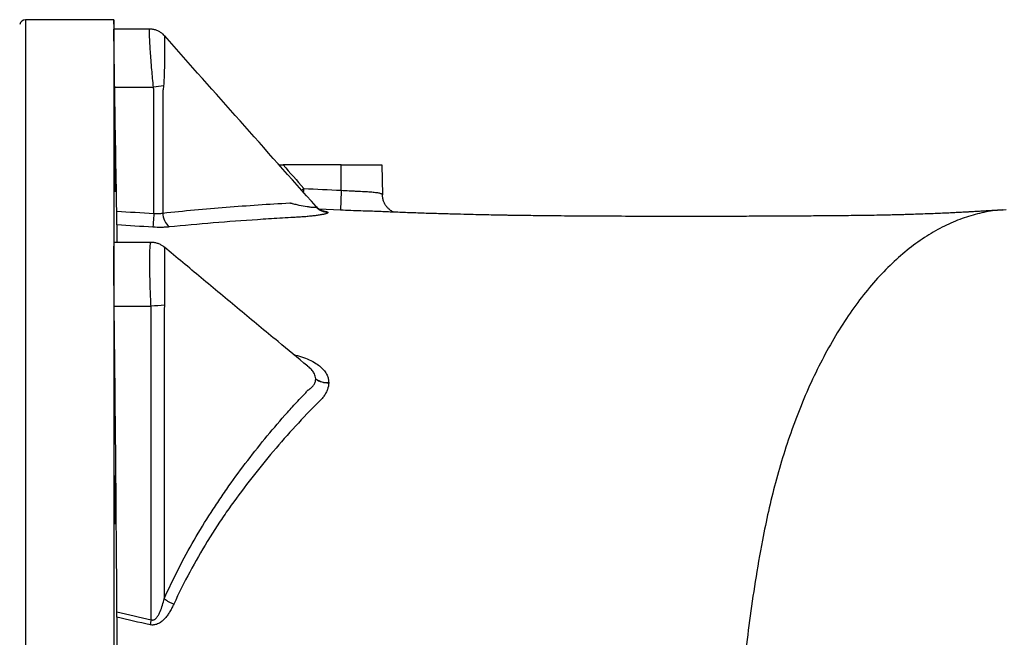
# Model space of a CAD drawing. Header units: millimetres. Extents: x 272 to 3537, y 634 to 3411.
# Tile 7 of 15: x 1550 to 2035, y 1212 to 1516. Entities that reach past the tile are written whole.
import ezdxf

# ---------------------------------------------------------------- set-up
doc = ezdxf.new("R2010")
doc.units = ezdxf.units.MM

msp = doc.modelspace()

# ---------------------------------------------------------------- linework, layer by layer
at = {"color": 7, "linetype": 'Continuous', "lineweight": 25}
for p, q in [((1596.62, 1515.95), (1553.14, 1515.95)), ((1596.7, 1511.34), (1596.62, 1515.95)), ((1596.62, 1515.95), (1596.62, 1510.94)), ((1614.12, 1511.34), (1596.62, 1511.34)), ((1596.62, 1510.94), (1596.62, 1396.88)), ((1597.01, 1482.68), (1616.14, 1482.68)), ((1620.7, 1480.84), (1620.7, 1420.73)), ((1677.99, 1444.45), (1679.97, 1444.45)), ((1708.62, 1444.45), (1679.97, 1444.45)), ((1708.62, 1431.94), (1708.62, 1444.45)), ((1708.62, 1444.45), (1728.62, 1444.45)), ((1728.62, 1444.45), (1728.87, 1429.75)), ((1696.19, 1423.85), (1696.15, 1423.88)), ((1614.95, 1406.26), (1596.62, 1406.26)), ((1596.62, 1396.88), (1596.62, 1173.04)), ((1596.76, 1374.82), (1614.92, 1374.82)), ((1621.4, 1373.26), (1621.4, 1230.73)), ((1692.18, 1345.19), (1692.06, 1345.29))]:
    msp.add_line(p, q, dxfattribs=at)
at = {"color": 1, "linetype": 'Continuous', "lineweight": 25}
for p, q in [((1553.14, 1515.95), (1553.14, 702.95)), ((1696.34, 1423.74), (1696.19, 1423.85)), ((1708.18, 1422.13), (1697.65, 1422.63))]:
    msp.add_line(p, q, dxfattribs=at)
at = {"color": 7, "linetype": 'Continuous', "lineweight": 25, "flags": 128}
for points in [[(1708.62, 1431.94), (1708.53, 1430.06), (1708.46, 1428.25), (1708.38, 1426.58), (1708.32, 1425.11), (1708.26, 1423.89), (1708.22, 1422.97), (1708.19, 1422.38), (1708.18, 1422.13)], [(1616.29, 1420.5), (1616.22, 1419.37), (1616.16, 1418.27), (1616.09, 1417.24), (1616.03, 1416.3), (1615.97, 1415.46), (1615.93, 1414.74), (1615.88, 1414.16), (1615.85, 1413.73)], [(1614.98, 1220.39), (1614.91, 1220.07), (1614.84, 1219.76), (1614.77, 1219.45), (1614.7, 1219.14), (1614.63, 1218.83), (1614.57, 1218.52), (1614.5, 1218.22), (1614.43, 1217.92)]]:
    msp.add_lwpolyline(points, dxfattribs=at)
at = {"color": 7, "linetype": 'Continuous', "lineweight": 25}
for centre, radius, start, end in [((1553.14, 1512.95), 3, 90, 166.8817), ((1629.66, 1399.31), 84.46, 95.8338, 99.211), ((1702.32, 1429.06), 8, 221.6372, 268.1354), ((1702.33, 1429.05), 8.01, 221.6119, 268.0937), ((1702.34, 1429.04), 8.02, 221.5857, 268.0552), ((1630.63, 1421.08), 9.93, 182.015, 226.6632), ((1649.62, 925.44), 450.72, 93.577, 94.4157), ((1701.7, 1347.15), 9.94, 235.0878, 274.2289), ((1701.72, 1347.13), 9.96, 234.9948, 274.0707), ((1701.74, 1347.11), 9.98, 234.9214, 273.9462), ((1633.9, 1247.54), 20.94, 233.3855, 248.2373)]:
    msp.add_arc(centre, radius, start, end, dxfattribs=at)
for points, knots in [([(1596.62, 1510.94), (1596.62, 1511.01), (1596.62, 1511.26), (1596.62, 1511.25), (1596.62, 1511.24)], [0, 0, 0, 0, 0.258108, 1, 1, 1, 1]), ([(1597.01, 1482.68), (1596.98, 1484.43), (1596.95, 1486.15), (1596.9, 1489.5), (1596.87, 1491.13), (1596.84, 1493.53), (1596.83, 1494.31), (1596.8, 1495.83), (1596.79, 1496.57), (1596.76, 1498.73), (1596.74, 1500.09), (1596.72, 1501.68), (1596.72, 1501.99), (1596.71, 1502.61), (1596.7, 1502.9), (1596.69, 1503.78), (1596.68, 1504.33), (1596.66, 1505.9), (1596.65, 1506.84), (1596.64, 1508.06), (1596.64, 1508.44), (1596.63, 1509.13), (1596.63, 1509.43), (1596.62, 1510.26), (1596.62, 1510.67), (1596.62, 1510.94)], [0, 0, 0, 0, 0.125, 0.125, 0.25, 0.25, 0.3125, 0.3125, 0.375, 0.375, 0.5, 0.5, 0.53125, 0.53125, 0.5625, 0.5625, 0.625, 0.625, 0.75, 0.75, 0.8125, 0.8125, 0.875, 0.875, 1, 1, 1, 1]), ([(1621.62, 1507.93), (1621.36, 1508.21), (1620.76, 1508.87), (1619.62, 1509.73), (1618.21, 1510.51), (1616.65, 1511.05), (1615.26, 1511.32), (1614.41, 1511.3), (1614.12, 1511.3)], [0, 0, 0, 0, 0.133141, 0.315309, 0.505284, 0.699794, 0.896811, 1, 1, 1, 1]), ([(1696.23, 1423.9), (1683.73, 1437.97), (1658.83, 1466.01), (1634, 1494), (1621.63, 1507.94)], [0, 0, 0, 0, 0.501973, 1, 1, 1, 1]), ([(1616.29, 1420.5), (1616.29, 1430.86), (1616.29, 1446.41), (1616.29, 1464.55), (1616.29, 1473.61), (1616.29, 1478.15), (1616.29, 1480.09), (1616.29, 1480.9), (1616.29, 1481.06), (1616.28, 1481.39), (1616.27, 1481.55), (1616.23, 1482.03), (1616.19, 1482.36), (1616.14, 1482.68)], [0, 0, 0, 0, 0.5, 0.75, 0.875, 0.9375, 0.96875, 0.96875, 0.976563, 0.976563, 0.984375, 0.984375, 1, 1, 1, 1]), ([(1621.07, 1483.33), (1621.05, 1482.91), (1621, 1482.5), (1620.91, 1481.87), (1620.87, 1481.67), (1620.82, 1481.36), (1620.78, 1481.2), (1620.74, 1481.02), (1620.72, 1480.93), (1620.72, 1480.9), (1620.71, 1480.87), (1620.71, 1480.86), (1620.7, 1480.84)], [0, 0, 0, 0, 0.5, 0.5, 0.75, 0.75, 0.875, 0.9375, 0.96875, 0.984375, 0.984375, 1, 1, 1, 1]), ([(1597.11, 1451.58), (1597.12, 1451.01), (1597.13, 1450.41), (1597.16, 1449.43), (1597.16, 1449.09), (1597.18, 1448.4), (1597.18, 1448.04), (1597.2, 1446.94), (1597.22, 1446.19), (1597.24, 1445.04), (1597.24, 1444.65), (1597.26, 1443.86), (1597.26, 1443.47), (1597.28, 1442.29), (1597.29, 1441.52), (1597.31, 1440.36), (1597.31, 1439.97), (1597.32, 1439.22), (1597.33, 1438.49), (1597.34, 1437.78), (1597.35, 1437.09), (1597.35, 1436.75), (1597.36, 1435.77), (1597.37, 1435.16), (1597.38, 1434.34), (1597.38, 1434.07), (1597.38, 1433.57), (1597.38, 1433.34), (1597.39, 1432.69), (1597.39, 1432.32), (1597.38, 1431.88), (1597.38, 1431.74), (1597.38, 1431.52), (1597.38, 1431.42), (1597.37, 1431.2), (1597.37, 1431.13), (1597.35, 1431.13), (1597.35, 1431.21), (1597.33, 1431.44), (1597.33, 1431.54), (1597.32, 1431.77), (1597.31, 1431.91), (1597.3, 1432.36), (1597.29, 1432.74), (1597.27, 1433.39), (1597.26, 1433.63), (1597.25, 1434.13), (1597.24, 1434.4), (1597.22, 1435.23), (1597.21, 1435.84), (1597.19, 1436.82), (1597.18, 1437.16), (1597.17, 1437.86), (1597.15, 1438.57), (1597.14, 1439.3), (1597.13, 1440.06), (1597.12, 1440.44), (1597.1, 1441.6), (1597.09, 1442.38), (1597.07, 1443.56), (1597.07, 1443.95), (1597.05, 1444.73), (1597.05, 1445.13), (1597.03, 1446.28), (1597.02, 1447.03), (1597.01, 1448.12), (1597.01, 1448.47), (1597, 1449.17), (1596.99, 1449.5), (1596.99, 1450.48), (1596.98, 1451.08), (1596.97, 1451.92), (1596.97, 1452.18), (1596.97, 1452.68), (1596.97, 1453.14), (1596.97, 1453.54), (1596.97, 1453.91), (1596.97, 1454.08), (1596.97, 1454.53), (1596.97, 1454.75), (1596.98, 1455.05), (1596.98, 1455.13), (1596.99, 1455.13), (1597, 1455.05), (1597.01, 1454.81), (1597.02, 1454.71), (1597.03, 1454.48), (1597.04, 1454.22), (1597.05, 1453.88), (1597.06, 1453.51), (1597.07, 1453.31), (1597.08, 1452.64), (1597.1, 1452.14), (1597.11, 1451.58)], [0, 0, 0, 0, 0.03125, 0.03125, 0.046875, 0.046875, 0.0625, 0.0625, 0.09375, 0.09375, 0.109375, 0.109375, 0.125, 0.125, 0.15625, 0.15625, 0.171875, 0.171875, 0.1875, 0.203125, 0.203125, 0.21875, 0.21875, 0.25, 0.25, 0.265625, 0.265625, 0.28125, 0.28125, 0.3125, 0.3125, 0.328125, 0.328125, 0.34375, 0.34375, 0.375, 0.375, 0.40625, 0.40625, 0.421875, 0.421875, 0.4375, 0.4375, 0.46875, 0.46875, 0.484375, 0.484375, 0.5, 0.5, 0.53125, 0.53125, 0.546875, 0.546875, 0.5625, 0.578125, 0.578125, 0.59375, 0.59375, 0.625, 0.625, 0.640625, 0.640625, 0.65625, 0.65625, 0.6875, 0.6875, 0.703125, 0.703125, 0.71875, 0.71875, 0.75, 0.75, 0.765625, 0.765625, 0.78125, 0.796875, 0.796875, 0.8125, 0.8125, 0.84375, 0.84375, 0.875, 0.875, 0.90625, 0.90625, 0.921875, 0.921875, 0.9375, 0.953125, 0.953125, 0.96875, 0.96875, 1, 1, 1, 1]), ([(1708.62, 1431.94), (1709.95, 1431.86), (1711.27, 1431.78), (1713.21, 1431.67), (1713.85, 1431.64), (1715.12, 1431.58), (1715.76, 1431.54), (1717.6, 1431.45), (1718.76, 1431.4), (1720.41, 1431.31), (1720.95, 1431.28), (1721.98, 1431.21), (1722.47, 1431.18), (1723.87, 1431.07), (1724.71, 1431), (1725.64, 1430.88), (1725.81, 1430.86), (1726.16, 1430.81), (1726.32, 1430.78), (1726.79, 1430.71), (1727.07, 1430.65), (1727.57, 1430.54), (1727.8, 1430.48), (1728.18, 1430.35), (1728.35, 1430.28), (1728.74, 1430.06), (1728.87, 1429.91), (1728.87, 1429.75)], [0, 0, 0, 0, 0.125, 0.125, 0.1875, 0.1875, 0.25, 0.25, 0.375, 0.375, 0.4375, 0.4375, 0.5, 0.5, 0.625, 0.625, 0.65625, 0.65625, 0.6875, 0.6875, 0.75, 0.75, 0.8125, 0.8125, 0.875, 0.875, 1, 1, 1, 1]), ([(1734.48, 1421.14), (1734.46, 1421.14), (1734.28, 1421.22), (1733.74, 1421.49), (1732.88, 1422.02), (1731.9, 1422.81), (1730.93, 1423.85), (1730.07, 1425.14), (1729.4, 1426.61), (1728.97, 1428.17), (1728.92, 1429.24), (1728.9, 1429.75)], [0, 0, 0, 0, 0.007777, 0.10972, 0.216645, 0.333914, 0.461228, 0.594877, 0.731994, 0.87093, 1, 1, 1, 1]), ([(1598.09, 1414.85), (1598.09, 1415.09), (1598.09, 1415.43), (1598.08, 1416.08), (1598.08, 1416.32), (1598.07, 1416.85), (1598.07, 1417.13), (1598.06, 1417.72), (1598.06, 1418.04), (1598.05, 1418.71), (1598.05, 1419.05), (1598.03, 1420.11), (1598.02, 1420.87), (1598.01, 1421.65)], [0, 0, 0, 0, 0.25, 0.25, 0.375, 0.375, 0.5, 0.5, 0.625, 0.625, 0.75, 0.75, 1, 1, 1, 1]), ([(1620.7, 1420.73), (1631.11, 1421.8), (1641.54, 1422.75), (1657.19, 1424), (1662.42, 1424.38), (1672.87, 1425.1), (1678.09, 1425.42), (1683.32, 1425.72)], [0, 0, 0, 0, 0.5, 0.5, 0.75, 0.75, 1, 1, 1, 1]), ([(1702.06, 1421.03), (1702.07, 1420.93), (1701.99, 1420.82), (1701.64, 1420.6), (1701.38, 1420.5), (1700.87, 1420.33), (1700.69, 1420.28), (1700.28, 1420.17), (1700.06, 1420.12), (1699.34, 1419.96), (1698.81, 1419.86), (1697.91, 1419.71), (1697.6, 1419.66), (1696.96, 1419.57), (1696.63, 1419.52), (1695.6, 1419.38), (1694.88, 1419.29), (1693.36, 1419.13), (1692.57, 1419.05), (1690.92, 1418.9), (1690.06, 1418.83), (1688.75, 1418.74), (1688.31, 1418.71), (1687.42, 1418.66), (1686.97, 1418.63), (1685.6, 1418.55), (1682.87, 1418.4), (1680.13, 1418.24), (1674.67, 1417.92), (1671.03, 1417.69), (1652.84, 1416.47), (1638.31, 1415.27), (1623.81, 1413.85)], [0, 0, 0, 0, 0.03125, 0.03125, 0.0625, 0.0625, 0.078125, 0.078125, 0.09375, 0.09375, 0.125, 0.125, 0.140625, 0.140625, 0.15625, 0.15625, 0.1875, 0.1875, 0.21875, 0.21875, 0.25, 0.25, 0.265625, 0.265625, 0.28125, 0.28125, 0.3125, 0.375, 0.375, 0.5, 0.5, 1, 1, 1, 1]), ([(1683.32, 1425.72), (1683.33, 1425.72), (1683.33, 1425.72), (1683.35, 1425.72), (1683.36, 1425.71), (1683.41, 1425.7), (1683.49, 1425.68), (1683.66, 1425.64), (1683.8, 1425.6), (1684.09, 1425.52), (1684.28, 1425.47), (1684.84, 1425.33), (1685.22, 1425.24), (1685.97, 1425.07), (1686.34, 1424.98), (1687.07, 1424.81), (1687.43, 1424.74), (1689.22, 1424.36), (1690.58, 1424.12), (1692.43, 1423.83), (1693.03, 1423.75), (1694.09, 1423.62), (1694.57, 1423.58), (1695.19, 1423.55), (1695.38, 1423.54), (1695.71, 1423.54), (1695.85, 1423.55), (1696.09, 1423.58), (1696.18, 1423.6), (1696.3, 1423.65), (1696.34, 1423.68), (1696.34, 1423.72)], [0, 0, 0, 0, 0.000977, 0.000977, 0.001953, 0.003906, 0.007813, 0.015625, 0.03125, 0.03125, 0.0625, 0.0625, 0.125, 0.125, 0.1875, 0.1875, 0.25, 0.25, 0.5, 0.5, 0.625, 0.625, 0.75, 0.75, 0.8125, 0.8125, 0.875, 0.875, 0.9375, 0.9375, 1, 1, 1, 1]), ([(1699.16, 1421.88), (1699.13, 1421.89), (1699.07, 1421.9), (1698.69, 1422.04), (1698.09, 1422.33), (1697.33, 1422.82), (1696.65, 1423.36), (1696.3, 1423.8), (1696.2, 1423.93)], [0, 0, 0, 0, 0.1509662, 0.3319598, 0.5068493, 0.697014, 0.9125716, 1, 1, 1, 1]), ([(1726.98, 1421.44), (1725.65, 1421.5), (1722.91, 1421.6), (1718.27, 1421.75), (1713.3, 1421.92), (1709.9, 1422.06), (1708.18, 1422.13)], [0, 0, 0, 0, 0.240615, 0.494253, 0.743716, 1, 1, 1, 1]), ([(2034.34, 1422.25), (2033.22, 1422.18), (2030.87, 1422.01), (2027.3, 1421.78), (2023.87, 1421.57), (2020.92, 1421.4), (2018.48, 1421.26), (2016.51, 1421.15), (2014.46, 1421.05), (2012.15, 1420.93), (2009.32, 1420.79), (2006.31, 1420.66), (2002.88, 1420.51), (1999.15, 1420.36), (1995.27, 1420.21), (1991.52, 1420.08), (1988.1, 1419.97), (1984.6, 1419.87), (1981.02, 1419.77), (1976.88, 1419.67), (1972.21, 1419.59), (1966.92, 1419.52), (1961.28, 1419.44), (1955.45, 1419.38), (1948.77, 1419.31), (1941, 1419.25), (1931.96, 1419.19), (1922.24, 1419.14), (1912.11, 1419.1), (1901.79, 1419.06), (1891.44, 1419.04), (1879.76, 1419.03), (1866.71, 1419.04), (1852.22, 1419.07), (1837.76, 1419.13), (1825.99, 1419.19), (1817.08, 1419.26), (1811.14, 1419.32), (1805.74, 1419.38), (1801.06, 1419.43), (1797.17, 1419.48), (1794, 1419.53), (1791.44, 1419.57), (1788.95, 1419.61), (1786.01, 1419.66), (1782.18, 1419.73), (1777.47, 1419.83), (1771.91, 1419.96), (1765.5, 1420.12), (1758.28, 1420.32), (1750.42, 1420.56), (1742.41, 1420.84), (1734.69, 1421.13), (1729.46, 1421.34), (1726.78, 1421.45), (1726.5, 1421.47)], [0, 0, 0, 0, 0.016559, 0.034721, 0.05034, 0.063437, 0.074016, 0.082079, 0.088803, 0.100202, 0.111058, 0.123857, 0.137165, 0.152313, 0.167658, 0.181623, 0.194202, 0.205414, 0.21988, 0.233504, 0.250666, 0.269952, 0.289558, 0.309536, 0.329956, 0.357581, 0.387661, 0.419877, 0.452978, 0.485844, 0.518385, 0.550595, 0.594564, 0.63836, 0.681957, 0.724217, 0.742597, 0.7603, 0.776212, 0.789668, 0.800861, 0.809951, 0.81707, 0.822985, 0.831419, 0.842434, 0.855899, 0.871726, 0.889889, 0.910323, 0.932914, 0.956127, 0.977662, 0.99759, 1, 1, 1, 1]), ([(2036.07, 1422.24), (2034.22, 1422.16), (2029.51, 1421.95), (2021.9, 1420.42), (2013.24, 1417.75), (2004.53, 1413.87), (1995.84, 1408.81), (1987.26, 1402.54), (1978.86, 1395.08), (1970.73, 1386.48), (1962.93, 1376.79), (1955.55, 1366.12), (1948.63, 1354.56), (1942.24, 1342.25), (1936.41, 1329.31), (1931.16, 1315.88), (1926.5, 1302.1), (1922.44, 1288.08), (1918.93, 1273.97), (1917.02, 1264.37), (1916.08, 1259.63)], [0, 0, 0, 0, 0.035119, 0.089576, 0.14522, 0.201951, 0.259613, 0.318029, 0.377001, 0.436302, 0.495695, 0.554942, 0.613807, 0.672072, 0.729537, 0.786034, 0.841424, 0.895596, 0.948472, 1, 1, 1, 1]), ([(1616.29, 1420.5), (1617.06, 1420.42), (1617.82, 1420.4), (1618.93, 1420.46), (1619.3, 1420.49), (1620.02, 1420.59), (1620.37, 1420.65), (1620.7, 1420.73)], [0, 0, 0, 0, 0.5, 0.5, 0.75, 0.75, 1, 1, 1, 1]), ([(1598.09, 1414.85), (1598.09, 1414.18), (1598.09, 1412.36), (1598.09, 1409.54), (1598.09, 1407.2), (1598.09, 1406.26)], [0, 0, 0, 0, 0.257778, 0.702139, 1, 1, 1, 1]), ([(1623.81, 1413.85), (1623.19, 1413.79), (1622.56, 1413.75), (1621.26, 1413.67), (1620.59, 1413.65), (1618.59, 1413.62), (1617.23, 1413.65), (1615.85, 1413.73)], [0, 0, 0, 0, 0.25, 0.25, 0.5, 0.5, 1, 1, 1, 1]), ([(1596.62, 1396.88), (1596.62, 1397.77), (1596.62, 1399.54), (1596.63, 1402.01), (1596.66, 1404.21), (1596.7, 1405.68), (1596.74, 1406.34), (1596.77, 1406.2), (1596.77, 1406.18)], [0, 0, 0, 0, 0.154289, 0.3109, 0.522547, 0.740331, 0.95199, 1, 1, 1, 1]), ([(1621.49, 1403.85), (1621.39, 1403.93), (1620.93, 1404.36), (1619.9, 1405), (1618.43, 1405.69), (1616.82, 1406.11), (1615.64, 1406.3), (1615.01, 1406.25), (1614.95, 1406.24)], [0, 0, 0, 0, 0.055698, 0.278025, 0.506472, 0.738195, 0.972591, 1, 1, 1, 1]), ([(1692.08, 1345.32), (1687.22, 1349.33), (1675.98, 1358.61), (1658.5, 1373.11), (1639.82, 1388.64), (1627.53, 1398.85), (1621.5, 1403.87)], [0, 0, 0, 0, 0.204109, 0.471459, 0.740731, 1, 1, 1, 1]), ([(1596.76, 1374.82), (1596.74, 1376.88), (1596.72, 1378.91), (1596.69, 1381.9), (1596.68, 1382.89), (1596.67, 1384.85), (1596.66, 1385.82), (1596.64, 1388.65), (1596.63, 1390.44), (1596.62, 1392.99), (1596.62, 1393.81), (1596.62, 1395.4), (1596.62, 1396.16), (1596.62, 1396.88)], [0, 0, 0, 0, 0.25, 0.25, 0.375, 0.375, 0.5, 0.5, 0.75, 0.75, 0.875, 0.875, 1, 1, 1, 1]), ([(1614.98, 1220.39), (1614.98, 1246.12), (1614.98, 1284.73), (1614.98, 1329.77), (1614.98, 1352.3), (1614.98, 1363.56), (1614.98, 1369.19), (1614.98, 1371.8), (1614.98, 1372.81), (1614.98, 1373.21), (1614.98, 1373.41), (1614.97, 1374.01), (1614.95, 1374.41), (1614.92, 1374.82)], [0, 0, 0, 0, 0.5, 0.75, 0.875, 0.9375, 0.96875, 0.984375, 0.988281, 0.988281, 0.992187, 0.992187, 1, 1, 1, 1]), ([(1621.5, 1375.28), (1621.5, 1374.94), (1621.49, 1374.6), (1621.46, 1374.1), (1621.45, 1373.85), (1621.43, 1373.55), (1621.42, 1373.4), (1621.41, 1373.34), (1621.41, 1373.3), (1621.41, 1373.28), (1621.4, 1373.26)], [0, 0, 0, 0, 0.5, 0.5, 0.75, 0.875, 0.9375, 0.96875, 0.96875, 1, 1, 1, 1]), ([(1692.39, 1333.58), (1692.39, 1333.58), (1692.4, 1333.59), (1692.41, 1333.59), (1692.42, 1333.6), (1692.45, 1333.62), (1692.51, 1333.65), (1692.62, 1333.72), (1692.72, 1333.79), (1692.91, 1333.91), (1693.03, 1334), (1693.27, 1334.17), (1693.39, 1334.27), (1693.62, 1334.45), (1693.73, 1334.55), (1694.27, 1335.03), (1694.66, 1335.46), (1695.31, 1336.38), (1695.56, 1336.86), (1695.91, 1337.87), (1696, 1338.4), (1696.01, 1338.94)], [0, 0, 0, 0, 0.001953, 0.001953, 0.003906, 0.007813, 0.015625, 0.03125, 0.0625, 0.0625, 0.125, 0.125, 0.1875, 0.1875, 0.25, 0.25, 0.5, 0.5, 0.75, 0.75, 1, 1, 1, 1]), ([(1702.43, 1337.15), (1702.42, 1336.04), (1702.21, 1334.93), (1701.72, 1333.55), (1701.61, 1333.28), (1701.36, 1332.73), (1701.23, 1332.46), (1700.79, 1331.64), (1700.46, 1331.11), (1699.72, 1330.07), (1699.32, 1329.56), (1698.65, 1328.82), (1698.42, 1328.58), (1697.94, 1328.1), (1697.7, 1327.86), (1696.5, 1326.65), (1695.54, 1325.69), (1690.77, 1320.81), (1687.01, 1316.81), (1679.63, 1308.62), (1676, 1304.42), (1668.89, 1295.85), (1665.41, 1291.47), (1658.59, 1282.52), (1655.25, 1277.96), (1651.18, 1272.13), (1650.37, 1270.95), (1648.78, 1268.59), (1647.99, 1267.4), (1645.65, 1263.8), (1644.12, 1261.38), (1639.63, 1254.03), (1636.75, 1249.01), (1631.24, 1238.73), (1628.62, 1233.48), (1626.13, 1228.09)], [0, 0, 0, 0, 0.03125, 0.03125, 0.039062, 0.039062, 0.046875, 0.046875, 0.0625, 0.0625, 0.078125, 0.078125, 0.085937, 0.085937, 0.09375, 0.09375, 0.125, 0.125, 0.25, 0.25, 0.375, 0.375, 0.5, 0.5, 0.625, 0.625, 0.65625, 0.65625, 0.6875, 0.6875, 0.75, 0.75, 0.875, 0.875, 1, 1, 1, 1]), ([(1621.4, 1230.73), (1625.88, 1240.78), (1630.82, 1250.41), (1638.84, 1264.27), (1641.61, 1268.8), (1645.92, 1275.45), (1647.38, 1277.64), (1650.32, 1281.99), (1651.81, 1284.14), (1659.33, 1294.81), (1665.61, 1303.02), (1675.4, 1314.86), (1678.72, 1318.72), (1683.78, 1324.39), (1685.49, 1326.26), (1688.06, 1329.03), (1689.35, 1330.4), (1690.87, 1332), (1691.52, 1332.68), (1691.95, 1333.13), (1692.17, 1333.36), (1692.39, 1333.58)], [0, 0, 0, 0, 0.25, 0.25, 0.375, 0.375, 0.4375, 0.4375, 0.5, 0.5, 0.75, 0.75, 0.875, 0.875, 0.9375, 0.9375, 0.96875, 0.984375, 0.992188, 0.992188, 1, 1, 1, 1]), ([(1597.24, 1287.95), (1597.25, 1287.39), (1597.26, 1286.78), (1597.28, 1285.8), (1597.29, 1285.47), (1597.3, 1284.77), (1597.3, 1284.41), (1597.32, 1283.32), (1597.33, 1282.57), (1597.34, 1281.42), (1597.35, 1281.03), (1597.35, 1280.24), (1597.36, 1279.85), (1597.37, 1278.68), (1597.37, 1277.9), (1597.38, 1276.74), (1597.38, 1276.35), (1597.38, 1275.6), (1597.38, 1274.86), (1597.39, 1274.16), (1597.38, 1273.46), (1597.38, 1273.12), (1597.38, 1272.14), (1597.38, 1271.53), (1597.37, 1270.7), (1597.37, 1270.44), (1597.36, 1269.94), (1597.36, 1269.7), (1597.35, 1269.05), (1597.34, 1268.68), (1597.33, 1268.23), (1597.32, 1268.1), (1597.31, 1267.87), (1597.31, 1267.77), (1597.29, 1267.54), (1597.28, 1267.47), (1597.26, 1267.47), (1597.24, 1267.54), (1597.22, 1267.77), (1597.22, 1267.87), (1597.2, 1268.1), (1597.2, 1268.23), (1597.17, 1268.68), (1597.16, 1269.05), (1597.14, 1269.7), (1597.13, 1269.94), (1597.12, 1270.44), (1597.11, 1270.7), (1597.09, 1271.54), (1597.08, 1272.14), (1597.06, 1273.12), (1597.06, 1273.46), (1597.05, 1274.16), (1597.04, 1274.86), (1597.03, 1275.6), (1597.02, 1276.35), (1597.01, 1276.74), (1597, 1277.9), (1596.99, 1278.68), (1596.99, 1279.85), (1596.98, 1280.24), (1596.98, 1281.03), (1596.98, 1281.42), (1596.97, 1282.58), (1596.97, 1283.32), (1596.97, 1284.41), (1596.97, 1284.77), (1596.97, 1285.47), (1596.97, 1285.81), (1596.97, 1286.78), (1596.97, 1287.39), (1596.98, 1288.23), (1596.98, 1288.49), (1596.99, 1288.99), (1596.99, 1289.46), (1597, 1289.86), (1597.01, 1290.23), (1597.01, 1290.4), (1597.02, 1290.85), (1597.03, 1291.08), (1597.05, 1291.39), (1597.07, 1291.47), (1597.09, 1291.47), (1597.1, 1291.39), (1597.12, 1291.16), (1597.13, 1291.06), (1597.14, 1290.84), (1597.16, 1290.57), (1597.17, 1290.24), (1597.18, 1289.87), (1597.19, 1289.67), (1597.21, 1289.01), (1597.22, 1288.51), (1597.24, 1287.95)], [0, 0, 0, 0, 0.03125, 0.03125, 0.046875, 0.046875, 0.0625, 0.0625, 0.09375, 0.09375, 0.109375, 0.109375, 0.125, 0.125, 0.15625, 0.15625, 0.171875, 0.171875, 0.1875, 0.203125, 0.203125, 0.21875, 0.21875, 0.25, 0.25, 0.265625, 0.265625, 0.28125, 0.28125, 0.3125, 0.3125, 0.328125, 0.328125, 0.34375, 0.34375, 0.375, 0.375, 0.40625, 0.40625, 0.421875, 0.421875, 0.4375, 0.4375, 0.46875, 0.46875, 0.484375, 0.484375, 0.5, 0.5, 0.53125, 0.53125, 0.546875, 0.546875, 0.5625, 0.578125, 0.578125, 0.59375, 0.59375, 0.625, 0.625, 0.640625, 0.640625, 0.65625, 0.65625, 0.6875, 0.6875, 0.703125, 0.703125, 0.71875, 0.71875, 0.75, 0.75, 0.765625, 0.765625, 0.78125, 0.796875, 0.796875, 0.8125, 0.8125, 0.84375, 0.84375, 0.875, 0.875, 0.90625, 0.90625, 0.921875, 0.921875, 0.9375, 0.953125, 0.953125, 0.96875, 0.96875, 1, 1, 1, 1]), ([(1916.08, 1259.63), (1914.76, 1252.59), (1912.43, 1239.08), (1909.62, 1219.86), (1907.35, 1201.28), (1905.54, 1183.05), (1904.15, 1164.97), (1903.15, 1146.82), (1902.54, 1128.43), (1902.39, 1115.86), (1902.39, 1109.45), (1902.39, 1103.1), (1902.53, 1090.61), (1903.14, 1072.25), (1904.14, 1054.07), (1905.53, 1035.92), (1907.35, 1017.61), (1909.63, 998.95), (1912.45, 979.7), (1914.77, 966.24), (1916.08, 959.26)], [0.9114226, 0.9114226, 0.9114226, 0.9114226, 0.9224948, 0.933567, 0.9446391, 0.9557113, 0.9667835, 0.9778557, 0.9889278, 1, 1, 1, 1.0109535, 1.021907, 1.0328605, 1.043814, 1.0547676, 1.0657211, 1.0766746, 1.0876281, 1.0876281, 1.0876281, 1.0876281]), ([(1626.13, 1228.09), (1625.85, 1227.47), (1625.55, 1226.86), (1624.92, 1225.65), (1624.59, 1225.05), (1623.89, 1223.88), (1623.51, 1223.3), (1622.72, 1222.19), (1622.3, 1221.65), (1621.39, 1220.62), (1620.89, 1220.13), (1619.82, 1219.24), (1619.24, 1218.84), (1618.3, 1218.36), (1617.97, 1218.22), (1617.29, 1218), (1616.94, 1217.91), (1616.41, 1217.83), (1616.23, 1217.81), (1615.87, 1217.79), (1615.69, 1217.79), (1615.15, 1217.8), (1614.79, 1217.85), (1614.43, 1217.92)], [0, 0, 0, 0, 0.125, 0.125, 0.25, 0.25, 0.375, 0.375, 0.5, 0.5, 0.625, 0.625, 0.75, 0.75, 0.8125, 0.8125, 0.875, 0.875, 0.90625, 0.90625, 0.9375, 0.9375, 1, 1, 1, 1]), ([(1614.98, 1220.39), (1615.11, 1220.33), (1615.25, 1220.29), (1615.52, 1220.25), (1615.67, 1220.24), (1615.95, 1220.26), (1616.09, 1220.29), (1616.36, 1220.37), (1616.49, 1220.42), (1616.86, 1220.62), (1617.08, 1220.79), (1617.49, 1221.17), (1617.67, 1221.38), (1618.17, 1222.02), (1618.46, 1222.5), (1618.98, 1223.46), (1619.21, 1223.96), (1619.85, 1225.47), (1620.21, 1226.51), (1620.86, 1228.61), (1621.14, 1229.66), (1621.4, 1230.73)], [0, 0, 0, 0, 0.03125, 0.03125, 0.0625, 0.0625, 0.09375, 0.09375, 0.125, 0.125, 0.1875, 0.1875, 0.25, 0.25, 0.375, 0.375, 0.5, 0.5, 0.75, 0.75, 1, 1, 1, 1]), ([(1598.12, 1221.59), (1598.12, 1218.96), (1598.12, 1216.31), (1598.12, 1210.99), (1598.12, 1208.32), (1598.12, 1205.63)], [0, 0, 0, 0, 0.5, 0.5, 1, 1, 1, 1])]:
    msp.add_open_spline(points, degree=3, knots=knots, dxfattribs=at)
at = {"color": 1, "linetype": 'Continuous', "lineweight": 25}
for points, knots in [([(1616.14, 1482.68), (1615.99, 1484.13), (1615.67, 1487.04), (1615.27, 1491.53), (1614.91, 1496.08), (1614.61, 1500.4), (1614.38, 1504.18), (1614.23, 1507.22), (1614.13, 1509.53), (1614.09, 1510.88), (1614.09, 1511.45), (1614.12, 1511.31), (1614.12, 1511.29)], [0, 0, 0, 0, 0.093706, 0.189231, 0.301884, 0.417769, 0.530452, 0.646379, 0.759159, 0.875196, 0.98804, 1, 1, 1, 1]), ([(1621.6, 1507.92), (1621.6, 1507.93), (1621.6, 1508.04), (1621.6, 1507.55), (1621.6, 1506.41), (1621.6, 1504.54), (1621.6, 1502.04), (1621.58, 1498.94), (1621.54, 1495.28), (1621.46, 1491.38), (1621.32, 1487.36), (1621.16, 1484.68), (1621.07, 1483.33)], [0, 0, 0, 0, 0.020813, 0.132497, 0.241592, 0.353205, 0.463381, 0.57607, 0.68867, 0.80384, 0.901094, 1, 1, 1, 1]), ([(1690.14, 1432.81), (1690.13, 1432.81), (1689.81, 1432.48), (1689.5, 1432.16), (1689.18, 1431.84)], [0, 0, 0, 0, 0.015512, 1, 1, 1, 1]), ([(1690.14, 1432.81), (1690.14, 1432.81), (1690.06, 1432.21), (1689.97, 1431.62), (1689.89, 1431.04)], [0, 0, 0, 0, 0.011801, 1, 1, 1, 1]), ([(1698.72, 1422.04), (1698.91, 1422.01), (1699.75, 1421.9), (1700.81, 1421.68), (1701.82, 1421.38), (1701.98, 1421.17), (1702.06, 1421.06)], [0, 0, 0, 0, 0.089735, 0.396423, 0.693173, 1, 1, 1, 1]), ([(1614.92, 1374.82), (1614.86, 1376.03), (1614.73, 1378.48), (1614.57, 1382.62), (1614.43, 1387.19), (1614.34, 1391.91), (1614.3, 1396.18), (1614.31, 1399.79), (1614.39, 1402.72), (1614.52, 1404.79), (1614.7, 1406.06), (1614.87, 1406.16), (1614.95, 1406.21)], [0, 0, 0, 0, 0.073476, 0.147932, 0.254468, 0.364077, 0.470687, 0.580378, 0.687154, 0.797025, 0.903776, 1, 1, 1, 1]), ([(1621.46, 1403.81), (1621.47, 1403.83), (1621.51, 1403.9), (1621.54, 1403.29), (1621.56, 1401.98), (1621.57, 1399.93), (1621.58, 1397.29), (1621.58, 1394.06), (1621.58, 1390.37), (1621.57, 1386.23), (1621.56, 1381.22), (1621.52, 1377.45), (1621.5, 1375.28)], [0, 0, 0, 0, 0.033657, 0.136707, 0.242151, 0.343797, 0.447812, 0.548929, 0.652402, 0.753966, 0.85788, 1, 1, 1, 1]), ([(1685.16, 1351.03), (1686.47, 1350.66), (1689.12, 1349.9), (1692.86, 1348.49), (1696, 1346.83), (1698.52, 1345), (1700.4, 1343.06), (1701.62, 1341.07), (1702.31, 1339.11), (1702.39, 1337.87), (1702.43, 1337.24)], [0, 0, 0, 0, 0.150008, 0.302308, 0.454475, 0.574587, 0.697449, 0.816597, 0.907295, 1, 1, 1, 1]), ([(1696.01, 1339), (1695.88, 1339.86), (1695.67, 1341.3), (1694.31, 1343.22), (1693.19, 1344.43), (1692.37, 1345.05), (1692.18, 1345.19)], [0, 0, 0, 0, 0.386404, 0.643564, 0.916513, 1, 1, 1, 1])]:
    msp.add_open_spline(points, degree=3, knots=knots, dxfattribs=at)
at = {"color": 7, "linetype": 'Continuous', "lineweight": 25}
for points in [[(1598.01, 1421.65), (1597.68, 1441.99), (1597.35, 1462.34), (1597.01, 1482.68)], [(1679.97, 1444.45), (1683.38, 1440.58), (1686.77, 1436.71), (1690.14, 1432.81)], [(1690.14, 1432.81), (1696.3, 1432.5), (1702.46, 1432.21), (1708.62, 1431.94)], [(1598.01, 1421.65), (1604.1, 1421.25), (1610.2, 1420.87), (1616.29, 1420.5)], [(1696.34, 1423.73), (1696.34, 1423.73), (1696.34, 1423.74), (1696.34, 1423.74)], [(1696.34, 1423.72), (1696.34, 1423.73), (1696.34, 1423.73), (1696.34, 1423.73)], [(1702.06, 1421.06), (1702.06, 1421.05), (1702.06, 1421.05), (1702.06, 1421.04)], [(1702.06, 1421.04), (1702.06, 1421.04), (1702.06, 1421.04), (1702.06, 1421.03)], [(1615.85, 1413.73), (1609.93, 1414.09), (1604.01, 1414.46), (1598.09, 1414.85)], [(1598.11, 1224.35), (1597.81, 1274.51), (1597.33, 1324.66), (1596.76, 1374.82)], [(1696.01, 1338.97), (1696.01, 1338.98), (1696.01, 1338.99), (1696.01, 1339)], [(1696.01, 1338.94), (1696.01, 1338.95), (1696.01, 1338.96), (1696.01, 1338.97)], [(1702.43, 1337.24), (1702.43, 1337.22), (1702.43, 1337.21), (1702.43, 1337.19)], [(1702.43, 1337.19), (1702.43, 1337.18), (1702.43, 1337.17), (1702.43, 1337.15)], [(1598.12, 1221.59), (1598.12, 1222.48), (1598.12, 1223.4), (1598.11, 1224.35)], [(1598.11, 1224.35), (1603.72, 1222.95), (1609.34, 1221.63), (1614.98, 1220.39)], [(1614.43, 1217.92), (1608.98, 1219.07), (1603.54, 1220.3), (1598.12, 1221.59)]]:
    msp.add_open_spline(points, degree=3, dxfattribs=at)

doc.saveas('drawing.dxf')
